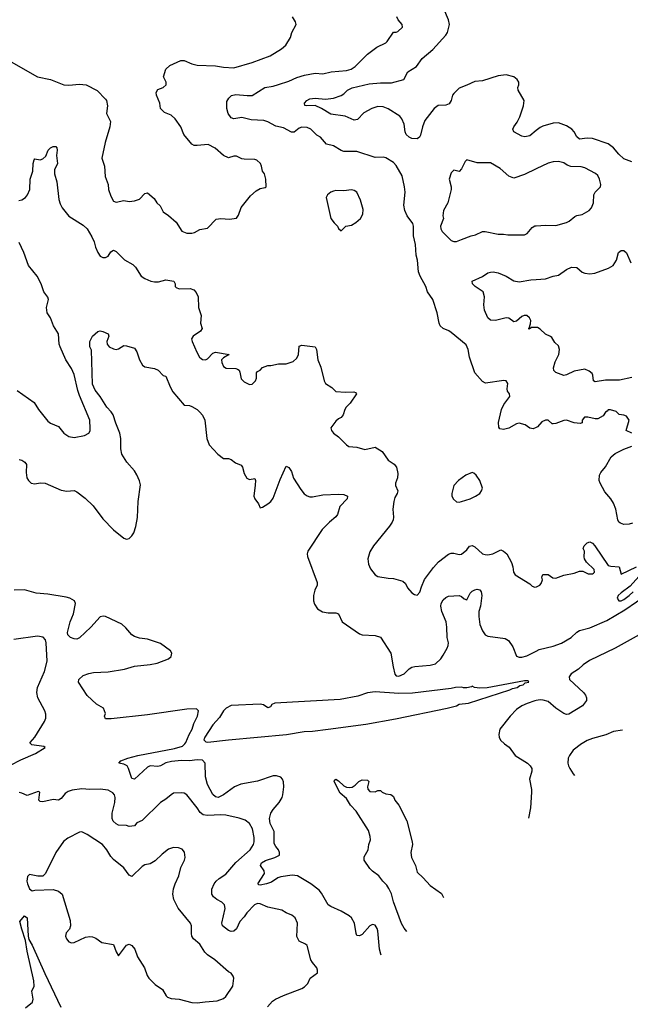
# Model space of a CAD drawing. Header units: inches. Extents: x 1384664 to 1536621, y 460766 to 646467.
# Tile 236 of 256: x 1496054 to 1500719, y 498010 to 505527. Entities that reach past the tile are written whole.
import ezdxf

# ---------------------------------------------------------------- set-up
doc = ezdxf.new("R2010")
doc.units = ezdxf.units.IN
doc.header["$MEASUREMENT"] = 0
for name, color, linetype in [('B4499', 7, 'Continuous'), ('B4590', 7, 'Continuous'), ('B5409', 7, 'Continuous'), ('B5500', 7, 'Continuous')]:
    doc.layers.add(name, color=color, linetype=linetype)

msp = doc.modelspace()

# ---------------------------------------------------------------- linework, layer by layer
at = {"layer": 'B4499', "color": 5}
for points, elevation in [([(1495905.3, 499794.7), (1496063.1, 499876.9), (1496175.2, 499924.8), (1496248.7, 499970), (1496237.5, 499977.5), (1496148, 499990), (1496138, 499998), (1496137.5, 500000)], 740), ([(1498816.6, 498385.9), (1498812.9, 498392.9), (1498802.1, 498430), (1498789.8, 498570), (1498785.6, 498590), (1498770, 498615.4), (1498750, 498618.7), (1498730, 498609.8), (1498670, 498543.8), (1498650, 498533.3), (1498630, 498536.2), (1498623.8, 498550), (1498611.7, 498630), (1498589.8, 498670), (1498570, 498686.6), (1498510, 498722), (1498430, 498755.8), (1498410, 498768.5), (1498359.6, 498859.6), (1498342.2, 498882.2), (1498277.4, 498930), (1498175.6, 498990), (1498135, 498995), (1498050, 498982.9), (1498025.2, 498974.8), (1497976.4, 498943.6), (1497939.5, 498930), (1497890, 498920.3), (1497881.6, 498921.6), (1497873.3, 498930), (1497923.7, 499010), (1497921.8, 499030), (1497894.7, 499070), (1497902.2, 499090), (1497931.1, 499108.9), (1498003.7, 499130), (1498037.6, 499150), (1498039.7, 499170), (1498031.1, 499190), (1498010, 499215.6), (1497998.7, 499238.7), (1497997.1, 499330), (1497967.6, 499390), (1497962, 499430), (1497973, 499470), (1497990, 499498.5), (1498036.2, 499550), (1498058.4, 499590), (1498064.4, 499610), (1498070.8, 499670), (1498068.2, 499708.2), (1498062.4, 499730), (1498050, 499743.6), (1498015.2, 499755.2), (1497990, 499754.5), (1497870, 499714.2), (1497743, 499690), (1497696, 499670), (1497610, 499608.3), (1497569.8, 499589.8), (1497550, 499593.3), (1497530, 499611.6), (1497487.6, 499687.6), (1497473.4, 499746.6), (1497470.8, 499850.8), (1497450, 499873.3), (1497410, 499877.7), (1497350, 499869.8), (1497290, 499872), (1497214.9, 499865.1), (1497170, 499854), (1497130, 499831.3), (1497110, 499825.3), (1497050, 499829.6), (1497030, 499820.7), (1496930, 499727.8), (1496910, 499734), (1496886.3, 499810), (1496874, 499830), (1496850, 499842.6), (1496812.7, 499850), (1496826.6, 499870), (1496880.4, 499890), (1496957.4, 499910), (1497235.6, 499964.4), (1497298, 499982), (1497314.5, 500000)], 720), ([(1499758.4, 500000), (1499792.3, 499972.3), (1499838.4, 499910), (1499933, 499850), (1499954.4, 499830), (1499965.5, 499810), (1499966, 499790), (1499949.1, 499730), (1499965, 499650), (1499964.7, 499630), (1499955.6, 499510), (1499940.1, 499430.3)], 720), ([(1499010.8, 498565.2), (1498990, 498590.9), (1498970, 498626.2), (1498910, 498791.8), (1498893.8, 498853.8), (1498874.7, 498894.7), (1498859, 498919), (1498827.6, 498950), (1498797.6, 498990), (1498750, 499025.6), (1498730, 499046.9), (1498686.1, 499110), (1498685, 499135), (1498716.2, 499190), (1498720.9, 499230), (1498732.9, 499267.1), (1498732.1, 499292.1), (1498718.3, 499338.3), (1498625.1, 499485.1), (1498581.3, 499530), (1498550, 499582.7), (1498502, 499622), (1498456, 499710), (1498459, 499721), (1498468, 499730), (1498490, 499717.3), (1498530, 499679.1), (1498550, 499668.2), (1498575.5, 499664.5), (1498593.2, 499666.8), (1498618, 499682), (1498646, 499710), (1498670, 499724.7), (1498710, 499722), (1498722, 499710), (1498712, 499670), (1498712.7, 499652.7), (1498730, 499634), (1498770, 499632), (1498790, 499642), (1498810, 499642), (1498822, 499630), (1498850, 499616), (1498890, 499611.3), (1498910, 499598), (1498920.7, 499570), (1498950, 499530.6), (1499010.4, 499410), (1499052, 499250), (1499054, 499230), (1499042, 499170), (1499047.2, 499130), (1499076.4, 499070), (1499090, 499019.1), (1499137, 498977), (1499190, 498917.6), (1499276.7, 498856.7), (1499292, 498824.7)], 680), ([(1497946.6, 497990), (1497985.4, 498034.6), (1498009.2, 498050.8), (1498070, 498078.2), (1498209.3, 498130), (1498230, 498142.6), (1498255.6, 498170), (1498272.7, 498210), (1498328.7, 498250), (1498329, 498270), (1498324, 498290), (1498289.6, 498329.6), (1498278, 498350), (1498250, 498458), (1498238, 498470), (1498190, 498492.7), (1498170, 498529.2), (1498175.1, 498630), (1498157.6, 498670), (1498132, 498692), (1498090, 498707.8), (1498057.2, 498730), (1497950, 498752.1), (1497890, 498776.9), (1497870, 498779.1), (1497848.8, 498770), (1497790, 498709.7), (1497770, 498679.2), (1497736.4, 498643.6), (1497710, 498585.4), (1497690, 498568.5), (1497670, 498565.4), (1497650, 498573), (1497603, 498610), (1497599.1, 498630), (1497622.9, 498742.9), (1497619.5, 498770), (1497599.3, 498790), (1497559.3, 498810), (1497534.5, 498830), (1497522.9, 498850), (1497522, 498890), (1497539.5, 498930), (1497554.5, 498950), (1497577, 498970), (1497630, 499002.6), (1497706.2, 499093.8), (1497814.7, 499190), (1497840.4, 499230), (1497845.3, 499250), (1497844.5, 499284.5), (1497833.7, 499350), (1497809.8, 499389.8), (1497776.4, 499416.4), (1497731.8, 499431.8), (1497630, 499453), (1497590, 499456.5), (1497490, 499451.3), (1497456.4, 499456.4), (1497433.5, 499473.5), (1497411, 499510), (1497331.8, 499610), (1497310, 499621.6), (1497290, 499624.7), (1497230, 499621.3), (1497210, 499609.6), (1497170, 499575.6), (1497130.3, 499549.7), (1496990, 499413.3), (1496950, 499394.7), (1496930, 499373.3), (1496890, 499367.1), (1496870, 499376.3), (1496810, 499378.5), (1496790, 499386.8), (1496768.3, 499408.3), (1496761.6, 499430), (1496761.7, 499470), (1496781.4, 499550), (1496783.5, 499590), (1496777.2, 499610), (1496765.9, 499625.9), (1496730, 499643.9), (1496670, 499651.6), (1496589.8, 499649.8), (1496530, 499654), (1496454.3, 499645.7), (1496424.4, 499635.6), (1496400.4, 499619.6), (1496370, 499582), (1496350, 499569), (1496310, 499572.7), (1496230, 499557), (1496210, 499559.3), (1496200.9, 499570), (1496209, 499629), (1496195.3, 499635.3), (1496110, 499603.7), (1496070, 499622), (1496050, 499626.2)], 740), ([(1496097.5, 497982.5), (1496152.7, 498027.3), (1496157.6, 498050), (1496145.6, 498110), (1496164.7, 498150), (1496163.2, 498190), (1496110, 498417), (1496098.1, 498498.1), (1496070, 498584.5), (1496056.4, 498643.6), (1496090, 498684.7), (1496110, 498671), (1496118.9, 498530), (1496124.9, 498504.9), (1496150, 498461.5), (1496245.6, 498245.6), (1496369.1, 497989.1)], 740)]:
    msp.add_lwpolyline(points, dxfattribs=dict(at, elevation=elevation))
at = {"layer": 'B4499', "color": 5, "elevation": 760}
msp.add_lwpolyline([(1496530, 499327), (1496510, 499325.1), (1496421.2, 499278.8), (1496387.9, 499252.1), (1496331.3, 499168.7), (1496251.3, 499008.7), (1496241.4, 498998.6), (1496230, 498989.6), (1496192.3, 498987.7), (1496130, 499000.5), (1496112.8, 498987.2), (1496108.8, 498951.2), (1496113.1, 498930), (1496130, 498891.7), (1496150, 498877.6), (1496170, 498882), (1496310, 498886.7), (1496350, 498874.9), (1496379.1, 498850), (1496439.3, 498650), (1496442, 498610), (1496435.4, 498584.6), (1496410, 498557), (1496404, 498530), (1496410.4, 498510), (1496430, 498487.2), (1496450, 498480.3), (1496470, 498482.6), (1496558, 498522), (1496590, 498527.4), (1496610, 498524.6), (1496634.7, 498514.7), (1496682, 498482), (1496770, 498467.3), (1496790, 498410.8), (1496810, 498380.7), (1496870, 498462.4), (1496890.3, 498470.3), (1496910, 498458), (1496933, 498430), (1496953.5, 498373.5), (1497008, 498290), (1497026.7, 498230), (1497040.4, 498210), (1497090, 498161.3), (1497144.5, 498124.5), (1497174.1, 498074.1), (1497184.4, 498064.4), (1497210, 498055.8), (1497272, 498050), (1497370, 498023), (1497410, 498022), (1497470, 498028.9), (1497563.5, 498036.5), (1497610, 498054.4), (1497629.5, 498070), (1497682.9, 498150), (1497689.3, 498209.3), (1497685.2, 498225.2), (1497669.2, 498249.2), (1497650, 498259), (1497544.5, 498350), (1497487.5, 498387.5), (1497468.4, 498408.4), (1497430, 498468.2), (1497382, 498510), (1497369.7, 498530), (1497365.7, 498550), (1497365.4, 498610), (1497358.9, 498630), (1497263.7, 498743.7), (1497231, 498810), (1497223.8, 498850), (1497229, 498891), (1497241.7, 498930), (1497269.7, 498990), (1497284.7, 499055.3), (1497313.6, 499110), (1497318.4, 499130), (1497312.7, 499172.7), (1497295.5, 499195.5), (1497266, 499206), (1497230, 499207), (1497190, 499194.5), (1497142.6, 499157.4), (1497090, 499105.6), (1497050, 499082.9), (1497010, 499074), (1496990, 499062.4), (1496910, 498985.2), (1496890, 498995.3), (1496850, 499052.7), (1496770, 499115.6), (1496750, 499139.5), (1496719.6, 499190), (1496685.6, 499230), (1496570, 499306.3)], close=True, dxfattribs=at)
at = {"layer": 'B4590', "color": 5}
for points, elevation in [([(1500000, 504679.9), (1499950, 504641.4), (1499913.5, 504633.5), (1499890, 504636.9), (1499829.7, 504669.7), (1499821.3, 504690), (1499828.7, 504710), (1499854.3, 504745.7), (1499873.7, 504786.3), (1499903.4, 504870), (1499907.3, 504910), (1499863.1, 504990), (1499860.4, 505010), (1499867.2, 505030), (1499865.8, 505050), (1499853.8, 505070), (1499828.2, 505090), (1499770, 505106.5), (1499710, 505099.3), (1499590, 505059.4), (1499530, 505055.6), (1499470, 505026), (1499410, 505004.2), (1499370, 504963.7), (1499361.3, 504950), (1499350.3, 504909.7), (1499334.2, 504885.8), (1499310, 504873.5), (1499250, 504872), (1499219.5, 504850), (1499150, 504756.3), (1499130.2, 504710), (1499115, 504645), (1499107.8, 504630), (1499090, 504617.1), (1499050, 504620.7), (1499029.9, 504629.9), (1499007.4, 504650), (1498998, 504670), (1498990.6, 504730.6), (1498974.5, 504770), (1498958.3, 504790), (1498870, 504847.7), (1498830, 504862.5), (1498790, 504864.9), (1498744.9, 504850), (1498682.8, 504817.2), (1498635.2, 504764.8), (1498610, 504760.3), (1498540.9, 504790), (1498430, 504806.2), (1498360.5, 504850), (1498310, 504872.4), (1498248.8, 504868.8), (1498232.5, 504872.5), (1498229.2, 504890), (1498246.3, 504910), (1498270, 504923.6), (1498310, 504928), (1498390, 504921.2), (1498451.5, 504928.5), (1498510, 504947.6), (1498530, 504961.1), (1498557.4, 504990), (1498593.3, 505006.7), (1498723.4, 505036.6), (1498810, 505044.1), (1498895.2, 505044.8), (1498989.7, 505070.3), (1499019.7, 505130), (1499084.2, 505170), (1499129.4, 505230.6), (1499210, 505299.6), (1499309.8, 505410), (1499321.7, 505430), (1499336.5, 505490), (1499330, 505526.6), (1499293.6, 505610)], 720), ([(1495990, 505206.4), (1496190, 505091.1), (1496290, 505070.3), (1496390.3, 505030.3), (1496430, 505026.5), (1496510, 505035.3), (1496561, 505030), (1496646.6, 504986.6), (1496710, 504921), (1496716.3, 504910), (1496723.8, 504870), (1496717.1, 504810), (1496748.7, 504748.7), (1496743.6, 504710), (1496707.9, 504590), (1496681.5, 504470), (1496701.1, 504410), (1496707.9, 504330), (1496730.4, 504270), (1496732, 504230), (1496750, 504180.7), (1496770, 504142), (1496790, 504133.4), (1496850, 504146.8), (1496890, 504138.8), (1496930, 504144.9), (1496970, 504158), (1497010, 504200.7), (1497030, 504204.9), (1497081.7, 504161.7), (1497102.8, 504130), (1497126.6, 504106.6), (1497150, 504061), (1497190, 504033.4), (1497250, 503980.7), (1497293.5, 503913.5), (1497330, 503898.4), (1497370, 503897.1), (1497390, 503902.4), (1497430, 503926), (1497490, 503936.3), (1497555.6, 504004.4), (1497590, 504008.5), (1497655.6, 504004.4), (1497710, 504012), (1497724.7, 504035.3), (1497746.8, 504093.2), (1497818, 504182), (1497860.2, 504219.8), (1497890, 504238), (1497930, 504244.7), (1497938, 504250), (1497934, 504310), (1497924, 504350), (1497908.7, 504370), (1497902, 504410), (1497894, 504430), (1497865.4, 504454.6), (1497850, 504459), (1497770, 504461.2), (1497750, 504465.2), (1497710, 504484), (1497690, 504484), (1497650, 504473.2), (1497610, 504489.2), (1497547, 504547), (1497493.3, 504573.3), (1497410, 504565.6), (1497387.8, 504567.8), (1497370, 504576), (1497309.2, 504650), (1497284.5, 504710), (1497240.7, 504770), (1497210, 504798.7), (1497159.1, 504819.1), (1497129.3, 504850), (1497123.7, 504890), (1497099.3, 504950), (1497096, 504970), (1497110, 504994), (1497150, 505010.6), (1497171.8, 505030), (1497171.8, 505050), (1497152.7, 505090), (1497169.4, 505150), (1497202, 505178), (1497284.6, 505215.4), (1497310, 505214.3), (1497370, 505190.3), (1497410, 505180.2), (1497550, 505175.2), (1497610, 505163.6), (1497690, 505158.7), (1497830, 505201.3), (1497967, 505250), (1498055.2, 505304.8), (1498087, 505333), (1498123.7, 505390), (1498134, 505430), (1498165.1, 505490), (1498160.5, 505510), (1498137.6, 505550)], 760), ([(1500000, 502414.9), (1499975.3, 502404.7), (1499950, 502409.2), (1499914.7, 502434.7), (1499870, 502446.9), (1499850, 502442.6), (1499789.6, 502409.6), (1499750, 502398.7), (1499722.9, 502402.9), (1499715.1, 502415.1), (1499712.5, 502452.5), (1499733.6, 502550), (1499753.6, 502590), (1499799.3, 502650), (1499795.3, 502670), (1499779.3, 502690), (1499777, 502710), (1499782, 502750), (1499770, 502769.2), (1499751.6, 502771.6), (1499613.2, 502753.2), (1499590, 502766), (1499532, 502832), (1499489.3, 502950), (1499480.7, 503010), (1499464.2, 503044.2), (1499350, 503138), (1499331.3, 503151.3), (1499289.7, 503169.7), (1499266.6, 503190), (1499258, 503210), (1499243.7, 503290), (1499211.3, 503390), (1499169.7, 503450), (1499157.4, 503490), (1499113.7, 503570), (1499101.5, 503601.5), (1499092.2, 503690), (1499081.7, 503730), (1499078.5, 503810), (1499062.7, 503877.3), (1499063.5, 503950), (1499056.9, 503970), (1499014.7, 504030), (1498995.8, 504070), (1498989.8, 504110), (1498999.7, 504210), (1498993.5, 504250), (1498974.7, 504334.7), (1498930, 504415.1), (1498910, 504435.6), (1498850, 504473.6), (1498830, 504478.4), (1498770, 504475.1), (1498630, 504522), (1498530, 504520.5), (1498510, 504528), (1498450, 504565.1), (1498397.1, 504577.1), (1498352.3, 504630), (1498324.7, 504644.7), (1498277.6, 504690), (1498250, 504704.7), (1498210, 504707.2), (1498190, 504699.7), (1498150, 504667.2), (1498130, 504667.7), (1498070, 504701.6), (1498010, 504715.2), (1497950, 504747.3), (1497918.5, 504758.5), (1497821.9, 504761.9), (1497750, 504781.5), (1497690, 504771.1), (1497670, 504778.7), (1497646.9, 504810), (1497637.2, 504850), (1497637.4, 504902.6), (1497650.9, 504929.1), (1497671.3, 504948.7), (1497704.4, 504955.6), (1497793, 504947), (1497830, 504948.3), (1497926, 505010), (1497990, 505020.7), (1498030, 505032.6), (1498110, 505057.7), (1498170, 505084.8), (1498230, 505104.7), (1498310, 505119.5), (1498370, 505113.1), (1498432.3, 505127.7), (1498550, 505139.1), (1498586, 505150), (1498617.4, 505170), (1498710, 505262.6), (1498783.2, 505316.8), (1498849.8, 505350.2), (1498860.5, 505359.5), (1498910, 505431.3), (1498930, 505431.3), (1498943.1, 505436.9), (1498979, 505470), (1498975.3, 505490), (1498944.7, 505524.7), (1498935.3, 505550)], 740), ([(1496047.9, 504147.9), (1496070, 504151.5), (1496098.3, 504170), (1496114.5, 504190), (1496132, 504230), (1496133.5, 504310), (1496154.7, 504370), (1496156.3, 504430), (1496164, 504456), (1496170, 504464), (1496210, 504458), (1496230, 504464), (1496253.8, 504486.2), (1496272.7, 504530), (1496289.4, 504550), (1496310, 504558.8), (1496330, 504558.8), (1496337.3, 504550), (1496340.7, 504530), (1496335.5, 504490), (1496342.4, 504430), (1496320.4, 504379.6), (1496319.7, 504350), (1496337.5, 504290), (1496353.1, 504153.1), (1496362.3, 504122.3), (1496378, 504090), (1496430, 504028), (1496538.9, 503958.9), (1496570.2, 503930.2), (1496606, 503870), (1496623, 503830), (1496633.4, 503790), (1496650.6, 503750), (1496670, 503720.7), (1496690, 503710.7), (1496710, 503710.8), (1496730, 503722.8), (1496750, 503754.8), (1496770, 503767.3), (1496790, 503758), (1496854.2, 503694.2), (1496918.6, 503658.6), (1496938, 503638), (1496983, 503570), (1497010.8, 503550), (1497056, 503530), (1497084.8, 503524.8), (1497114.2, 503525.8), (1497170, 503540.3), (1497231.3, 503530), (1497241, 503510), (1497242.8, 503490), (1497250, 503482.8), (1497273.4, 503473.4), (1497355.5, 503475.5), (1497383.8, 503463.8), (1497403.1, 503443.1), (1497416.4, 503410), (1497419.3, 503330), (1497440.4, 503270), (1497434.9, 503210), (1497448.2, 503170), (1497434.4, 503150), (1497380.4, 503110), (1497366.4, 503090), (1497370.4, 503070), (1497407.2, 502990), (1497428.9, 502950), (1497440, 502940), (1497450, 502932), (1497473.2, 502930), (1497490, 502938.4), (1497530, 502981.6), (1497550, 502988.5), (1497654, 502970), (1497610, 502946), (1497596.3, 502930), (1497597.1, 502910), (1497610, 502879.1), (1497632.5, 502867.5), (1497704, 502864), (1497719.1, 502859.1), (1497730.6, 502850.6), (1497736.8, 502836.8), (1497745.8, 502785.8), (1497770, 502762.8), (1497810, 502741), (1497830, 502744), (1497856, 502770), (1497864, 502790), (1497864, 502830), (1497870, 502842), (1497890, 502851.3), (1497910, 502871), (1497950, 502886.8), (1497973.2, 502886.8), (1498030, 502901), (1498090, 502898.8), (1498142.9, 502917.1), (1498170, 502944), (1498183, 502970), (1498190, 503034.8), (1498210, 503043), (1498310, 503030.8), (1498322, 503010), (1498332.4, 502930), (1498355.1, 502875.1), (1498380.8, 502770), (1498390, 502748.8), (1498438.2, 502718.2), (1498470, 502688.4), (1498543.5, 502683.5), (1498607.1, 502687.1), (1498620.4, 502680.4), (1498628.2, 502670), (1498579.3, 502600.7), (1498548.7, 502570), (1498537.1, 502550), (1498524, 502510), (1498510.8, 502490), (1498490, 502479), (1498470, 502461.2), (1498431, 502410), (1498436, 502390), (1498451, 502370), (1498490, 502342), (1498550, 502280.7), (1498568.7, 502268.7), (1498630, 502263.8), (1498690, 502245.5), (1498770, 502264.7), (1498822, 502230), (1498870, 502164.7), (1498914.4, 502134.4), (1498931.3, 502110), (1498942.8, 502062.8), (1498939.1, 502030), (1498924.4, 501990), (1498925.5, 501970), (1498942.4, 501930), (1498938.4, 501910), (1498920.7, 501879.3), (1498912.9, 501850), (1498905.5, 501790), (1498910.3, 501730), (1498906.3, 501710), (1498899, 501690), (1498879.6, 501660.4), (1498756.4, 501510), (1498730, 501465.2), (1498717.6, 501430), (1498714.4, 501410), (1498718, 501370), (1498733.8, 501333.8), (1498768.7, 501288.7), (1498790, 501276.3), (1498870, 501263.1), (1498910, 501261.3), (1498980.5, 501240.5), (1499002.5, 501222.5), (1499017.3, 501190), (1499050, 501150.8), (1499070, 501138.8), (1499090, 501134.8), (1499110, 501156), (1499122.5, 501197.5), (1499147.6, 501252.4), (1499215.3, 501344.7), (1499252.7, 501387.3), (1499330, 501447.2), (1499350, 501454.9), (1499370, 501455.3), (1499410, 501444.4), (1499430, 501446), (1499470, 501479.3), (1499490, 501507.3), (1499510, 501514), (1499530, 501503.1), (1499590, 501450.4), (1499610, 501443.6), (1499630, 501442.6), (1499668.7, 501450), (1499730, 501478.8), (1499750, 501470.6), (1499776.3, 501450), (1499810, 501382), (1499821, 501350), (1499826, 501310), (1499838, 501290), (1499950, 501221), (1499970, 501202.8), (1499990, 501196), (1500000, 501196.6)], 740), ([(1500000, 504388.8), (1499910, 504345.1), (1499830, 504318), (1499790, 504331.3), (1499725.6, 504390), (1499650, 504433.7), (1499550, 504434), (1499470, 504457), (1499455.8, 504444.2), (1499430, 504389.2), (1499410, 504369.2), (1499370, 504379), (1499350, 504358), (1499335.5, 504310), (1499350.5, 504250), (1499350.4, 504229.6), (1499323.8, 504130), (1499290.8, 504070), (1499286.8, 504030), (1499290.7, 504010), (1499268, 503950), (1499270.6, 503930), (1499280.7, 503910), (1499350, 503840.7), (1499370, 503833.4), (1499390, 503833), (1499430, 503848), (1499502, 503878), (1499535.6, 503884.4), (1499590, 503910.8), (1499610, 503910.6), (1499710, 503890.5), (1499750, 503890.4), (1499784.1, 503884.1), (1499910, 503885.5), (1499930, 503894), (1499970, 503940.7), (1499990, 503952.7), (1500000, 503953.5)], 740), ([(1496035.3, 502695.3), (1496165.5, 502605.5), (1496197.3, 502550), (1496270, 502462), (1496290, 502447.3), (1496350, 502420.7), (1496390.4, 502370.4), (1496430, 502344), (1496470, 502336.3), (1496550, 502353.4), (1496581.2, 502370), (1496591.6, 502388.4), (1496593.4, 502406.6), (1496589.8, 502470), (1496510, 502657.2), (1496497, 502697), (1496470, 502818), (1496450, 502864.5), (1496407, 502930), (1496363.2, 503030), (1496356.2, 503050), (1496349.9, 503130), (1496313.4, 503190), (1496290, 503249.7), (1496263.7, 503290), (1496258.7, 503330), (1496274.5, 503390), (1496269.8, 503409.8), (1496237.8, 503450), (1496219.4, 503510), (1496188.3, 503570), (1496121, 503650), (1496086, 503750), (1496050, 503825.4)], 740), ([(1500000, 503177.7), (1499963.5, 503176.5), (1499945.2, 503165.2), (1499942, 503170), (1499946.8, 503173.2), (1499955.9, 503204.1), (1499957.6, 503230), (1499949.7, 503249.7), (1499928.1, 503268.1), (1499908.2, 503270), (1499890, 503260.4), (1499850, 503225.4), (1499830, 503219.7), (1499790, 503247.8), (1499770, 503249.7), (1499690, 503229.7), (1499650, 503234), (1499629.6, 503250), (1499604.7, 503310), (1499599.7, 503350), (1499604.4, 503410), (1499593.6, 503450), (1499532.3, 503490), (1499512.3, 503510), (1499510, 503530.7), (1499590, 503566), (1499630, 503593.7), (1499650, 503600.3), (1499670, 503601.7), (1499710, 503593.6), (1499770, 503569.1), (1499830, 503534.4), (1499870, 503524.7), (1499958.6, 503541.4), (1500000, 503543.8)], 720), ([(1496050, 502168.2), (1496070, 502165.5), (1496094, 502150), (1496105.5, 502130), (1496103.1, 502070), (1496108.8, 502030), (1496120.4, 502010), (1496140.7, 501990), (1496170, 501982.6), (1496210, 501990.3), (1496248.9, 501988.9), (1496370, 501935.6), (1496413.5, 501926.5), (1496470, 501931.7), (1496490, 501922.4), (1496554, 501874), (1496615.7, 501815.7), (1496690, 501716.6), (1496770, 501631.9), (1496850, 501569.4), (1496870, 501560.7), (1496890, 501567.1), (1496910, 501586), (1496926.3, 501610), (1496941.8, 501658.2), (1496953, 501727), (1496959.6, 501850), (1496977.3, 501977.3), (1496970, 502007), (1496950, 502051.3), (1496930, 502082), (1496871.6, 502150), (1496833.3, 502210), (1496825.8, 502250), (1496826.2, 502330), (1496819.3, 502370), (1496787.7, 502447.7), (1496768.6, 502510), (1496753.8, 502533.8), (1496718.8, 502570), (1496669.2, 502649.2), (1496630, 502699.5), (1496610, 502744), (1496603.7, 503003.7), (1496589.4, 503030), (1496589.4, 503070), (1496609.5, 503110.5), (1496650, 503146), (1496670, 503150.8), (1496690, 503147.7), (1496730.7, 503130), (1496735.5, 503110), (1496720.4, 503070), (1496721.6, 503050), (1496737.3, 503030), (1496770, 503014.4), (1496790, 503010.4), (1496810, 503015.5), (1496850, 503039.3), (1496870, 503038), (1496930, 503018.8), (1496950, 502991), (1496970, 502931.3), (1496991, 502890), (1497010, 502877.3), (1497083.4, 502863.4), (1497112.2, 502852.2), (1497150, 502811), (1497170, 502804.7), (1497203.4, 502723.4), (1497225.1, 502685.1), (1497310, 502584.7), (1497350, 502580.7), (1497370, 502574), (1497410, 502550.5), (1497430, 502530.5), (1497450, 502507.7), (1497468.7, 502470), (1497484.9, 502330), (1497502.6, 502282.6), (1497567.7, 502210), (1497610, 502177.3), (1497650, 502176.4), (1497670, 502168.4), (1497703.5, 502143.5), (1497745.5, 502125.5), (1497757.1, 502110), (1497770, 502062.8), (1497790, 502028.2), (1497810, 502017.1), (1497850, 502024.7), (1497854.9, 502010), (1497853.7, 501973.7), (1497843.7, 501890), (1497850.4, 501870), (1497879.3, 501830), (1497890, 501801), (1497910, 501804.9), (1497950, 501831.8), (1497971.5, 501850), (1497990, 501874.4), (1498043.1, 502016.9), (1498090, 502117.3), (1498110, 502107.7), (1498130, 502079.1), (1498145.7, 502025.7), (1498200.5, 501940.5), (1498227.9, 501907.9), (1498250, 501892.4), (1498270, 501884.4), (1498290, 501883.7), (1498370, 501899), (1498490, 501904.9), (1498530, 501903.1), (1498557.3, 501890), (1498554.9, 501870), (1498498.4, 501810), (1498481.6, 501750), (1498468.9, 501731.1), (1498420.4, 501690), (1498365.6, 501634.4), (1498254.6, 501470), (1498248.9, 501450), (1498251.8, 501430), (1498326.7, 501230), (1498326.4, 501210), (1498309, 501171), (1498298, 501130), (1498298, 501090), (1498306.1, 501066.1), (1498330, 501030.4), (1498366.3, 501006.3), (1498410, 500997.8), (1498470, 500998.7), (1498490, 500990.4), (1498516.3, 500930), (1498650, 500838), (1498670.4, 500830.4), (1498770, 500826), (1498810, 500814), (1498890.5, 500690), (1498906.2, 500586.2), (1498921, 500530), (1498930, 500518), (1498950, 500516), (1498990, 500533.4), (1499030, 500570.6), (1499050, 500583), (1499071.5, 500588.5), (1499190, 500598.4), (1499230, 500610.5), (1499270, 500648), (1499290, 500676.3), (1499319.7, 500730), (1499328, 500750), (1499329.7, 500770), (1499319.7, 500810), (1499318, 500890), (1499310.9, 500930.9), (1499278.7, 501010), (1499270.9, 501050), (1499274.5, 501070), (1499290, 501098.7), (1499310, 501117), (1499330, 501127), (1499410, 501132.4), (1499430, 501124), (1499450, 501106), (1499470, 501098), (1499495.1, 501150), (1499510, 501164.9), (1499530, 501175.5), (1499550, 501179.1), (1499570, 501174.8), (1499579, 501159), (1499584.4, 501130), (1499574, 501050), (1499560.7, 501010), (1499561.1, 500970), (1499570.3, 500910), (1499590, 500860.5), (1499610, 500830.5), (1499630, 500821.3), (1499762.8, 500802.8), (1499787.8, 500787.8), (1499820.2, 500740.2), (1499848.8, 500668.8), (1499870, 500661.3), (1499890, 500660.9), (1499929.2, 500670), (1500000, 500706.8)], 720), ([(1497314.5, 500000), (1497323.6, 500010), (1497348.8, 500071.2), (1497370.5, 500109.5), (1497385.4, 500154.6), (1497411.7, 500210), (1497420.1, 500250), (1497405.2, 500265.2), (1497330, 500263.6), (1497030, 500219.4), (1496752, 500190), (1496708.7, 500190), (1496701.2, 500210), (1496709.2, 500230), (1496693.2, 500270), (1496641.7, 500301.7), (1496570, 500368), (1496503.6, 500470), (1496505.6, 500490), (1496539.8, 500520.2), (1496583, 500537), (1496617.4, 500542.6), (1496730, 500548.1), (1496854, 500570), (1496930, 500592.4), (1497050, 500604.2), (1497104.2, 500615.8), (1497190, 500648.5), (1497210, 500664.9), (1497216.2, 500690), (1497206.6, 500710), (1497130, 500765.6), (1497030, 500798.7), (1496970, 500806.3), (1496930, 500818.7), (1496910, 500831.6), (1496865.5, 500885.5), (1496833.5, 500913.5), (1496710, 500969.7), (1496692.2, 500972.2), (1496670, 500968.3), (1496597.6, 500890), (1496510, 500807.9), (1496490, 500799.1), (1496470, 500799.9), (1496442.6, 500810), (1496422.5, 500830), (1496419.5, 500850), (1496438.9, 500930), (1496465.8, 500990), (1496480.8, 501070), (1496471.7, 501091.7), (1496437.4, 501110), (1496410, 501117.8), (1496270, 501141.1), (1496179, 501150), (1496090, 501175.1), (1496012.1, 501172.1)], 720), ([(1496137.5, 500000), (1496135.1, 500010), (1496170.7, 500049.3), (1496244.2, 500170), (1496253.8, 500193.8), (1496253.8, 500226.2), (1496246.3, 500250), (1496192, 500350), (1496184, 500390), (1496190.7, 500430), (1496243.5, 500550), (1496262.7, 500630), (1496256.9, 500770), (1496250, 500793.2), (1496232.4, 500812.4), (1496190, 500821.3), (1496010, 500796.4)], 740), ([(1500000, 500329.3), (1499990, 500327.5), (1499930, 500305.6), (1499890, 500289), (1499850, 500261.4), (1499799.6, 500210), (1499723.1, 500110), (1499714.4, 500070), (1499717.1, 500050), (1499726.3, 500026.3), (1499758.4, 500000)], 720)]:
    msp.add_lwpolyline(points, dxfattribs=dict(at, elevation=elevation))
for points, elevation in [([(1498590, 504227.3), (1498530, 504219.6), (1498470, 504222), (1498450, 504217), (1498430.5, 504209.5), (1498404.7, 504190), (1498396, 504170), (1498431, 504010), (1498455.3, 503975.3), (1498482, 503950), (1498490, 503934), (1498510, 503914), (1498546, 503950), (1498590, 503957.3), (1498621, 503979), (1498658, 504010), (1498676.6, 504043.4), (1498677.2, 504077.2), (1498658.4, 504150), (1498630, 504209.2), (1498610, 504223.7)], 760), ([(1499509.3, 502069.3), (1499462, 502050), (1499405.5, 502010), (1499370.8, 501970), (1499354.8, 501910), (1499354.8, 501890), (1499367.5, 501867.5), (1499390, 501846), (1499410, 501842.8), (1499430, 501847.7), (1499495.3, 501870), (1499535.3, 501890), (1499568.7, 501910), (1499582, 501930), (1499588.7, 501950), (1499570, 502008), (1499541.2, 502050), (1499524.5, 502064.5)], 760), ([(1499910, 500479.5), (1499626.3, 500426.3), (1499570, 500424), (1499528.9, 500428.9), (1499510, 500438), (1499506.4, 500433.6), (1499470, 500425.2), (1499445.6, 500425.6), (1499431.1, 500431.1), (1499382, 500430), (1499350, 500421.3), (1499055, 500385), (1498950, 500383.1), (1498770, 500395.6), (1498710, 500387.2), (1498636.7, 500363.3), (1498502.5, 500337.5), (1498002.4, 500310), (1497980.1, 500299.9), (1497970, 500280.4), (1497950, 500273.2), (1497916.3, 500296.3), (1497890, 500300.6), (1497670, 500290.2), (1497630.1, 500270), (1497611, 500250), (1497579.7, 500200.3), (1497530, 500144.7), (1497467.6, 500050), (1497461.5, 500030), (1497474.8, 500014.8), (1497491.5, 500011.5), (1497650, 500029.5), (1498092, 500070), (1498226.5, 500093.5), (1498290, 500096), (1498409.5, 500110), (1498699.5, 500150), (1498924.2, 500190), (1499320.5, 500270), (1499390, 500289.7), (1499410, 500302.3), (1499482.4, 500310), (1499798.4, 500410), (1499818.9, 500421.1), (1499853.6, 500430), (1499875.4, 500444.6), (1499901.2, 500450), (1499916.6, 500463.4), (1499944, 500470), (1499939.3, 500479.3)], 720)]:
    msp.add_lwpolyline(points, close=True, dxfattribs=dict(at, elevation=elevation))
at = {"layer": 'B5409', "color": 5, "elevation": 740}
msp.add_lwpolyline([(1500347, 500000), (1500283, 499950), (1500253, 499910), (1500244.9, 499890), (1500242, 499850), (1500245.5, 499830), (1500255.5, 499810), (1500281.6, 499770), (1500291.2, 499758.3)], dxfattribs=at)
at = {"layer": 'B5500', "color": 5}
for points, elevation in [([(1500730, 504442.4), (1500670, 504465.1), (1500630, 504501), (1500589.9, 504549.9), (1500550, 504578.7), (1500430, 504619.8), (1500390, 504622.4), (1500330, 504615.4), (1500310, 504631.5), (1500289.7, 504670), (1500271.1, 504691.1), (1500230, 504715.9), (1500170, 504738.8), (1500130, 504737.7), (1500050, 504713.7), (1500030, 504703.1), (1500000, 504679.9)], 720), ([(1500000, 503953.5), (1500070, 503959.5), (1500150, 503957), (1500230, 503978.7), (1500250.9, 503989.1), (1500294.5, 504025.5), (1500310, 504033), (1500350, 504040.5), (1500404, 504070), (1500421.2, 504090), (1500438, 504130), (1500440.7, 504190), (1500449.8, 504210.2), (1500489.7, 504250.3), (1500494.7, 504270), (1500484.2, 504310), (1500470, 504338), (1500452.8, 504352.8), (1500370, 504395.1), (1500342.8, 504402.8), (1500265.2, 504405.2), (1500236.4, 504416.4), (1500210, 504433.7), (1500170, 504445.1), (1500130, 504442.6), (1500090, 504432.6), (1500000, 504388.8)], 740), ([(1500000, 503543.8), (1500072, 503548), (1500130, 503569.1), (1500170, 503576.5), (1500230, 503619), (1500270, 503636.5), (1500310, 503634.4), (1500350, 503600.5), (1500371.8, 503591.8), (1500410, 503587), (1500448.1, 503591.9), (1500550.8, 503629.2), (1500588.8, 503651.2), (1500614, 503690), (1500629.6, 503750), (1500650, 503764.9), (1500670, 503764.9), (1500690, 503746.8), (1500723.7, 503670)], 720), ([(1500730, 502796.2), (1500634.9, 502774.9), (1500530, 502774.2), (1500450, 502761.6), (1500438, 502770), (1500432.6, 502812.6), (1500426, 502826), (1500404.8, 502844.8), (1500370, 502858), (1500290, 502844), (1500230, 502815.1), (1500210, 502811.6), (1500150, 502834), (1500135.6, 502850), (1500131.2, 502870), (1500145.7, 502914.3), (1500171.5, 502970), (1500178, 503010), (1500170, 503036), (1500143, 503063), (1500120.1, 503100.1), (1500109.6, 503109.6), (1500070, 503125.6), (1500030, 503165.1), (1500010, 503178), (1500000, 503177.7)], 720), ([(1500730, 502369.5), (1500686, 502390), (1500709.1, 502469.1), (1500690, 502499), (1500670, 502509), (1500633.6, 502513.6), (1500610, 502535.3), (1500568.4, 502548.4), (1500550, 502548.7), (1500542.5, 502537.5), (1500530, 502532), (1500510, 502503.7), (1500470, 502479.3), (1500450, 502479), (1500393.8, 502493.8), (1500367.9, 502492.1), (1500350.6, 502470), (1500350.7, 502450), (1500336.1, 502443.9), (1500290, 502449.1), (1500230, 502469.2), (1500210, 502468), (1500150, 502444.1), (1500130, 502440.5), (1500122.3, 502442.3), (1500090, 502469.3), (1500070, 502469.4), (1500043.9, 502456.1), (1500010, 502419), (1500000, 502414.9)], 740), ([(1500735.8, 501684.2), (1500710, 501676.4), (1500670, 501673.7), (1500642.8, 501682.8), (1500632, 501692), (1500623.1, 501710), (1500607.9, 501790), (1500590, 501835.1), (1500570, 501868.2), (1500523.1, 501923.1), (1500487.8, 501987.8), (1500480.8, 502010), (1500482.7, 502050), (1500493.7, 502070), (1500530, 502114), (1500571.2, 502190), (1500604, 502216), (1500670, 502248.4), (1500729.5, 502270)], 740), ([(1500000, 501196.6), (1500003.1, 501196.9), (1500028, 501210), (1500038, 501222), (1500048.7, 501250), (1500044, 501270), (1500050, 501290.4), (1500090, 501290.3), (1500126, 501266), (1500150, 501264.7), (1500210, 501286), (1500290, 501302.8), (1500330, 501316), (1500356.9, 501316.9), (1500396.9, 501296.9), (1500430, 501297.3), (1500437.2, 501302.8), (1500445.2, 501310), (1500442.7, 501330), (1500384.5, 501384.5), (1500369, 501410), (1500365.6, 501425.6), (1500369.1, 501469.1), (1500359, 501490), (1500365.2, 501510), (1500390, 501533.4), (1500410, 501542), (1500430, 501530.6), (1500447.7, 501510), (1500550, 501360.7), (1500570, 501354.8), (1500634, 501350), (1500650, 501294), (1500766, 501350)], 740), ([(1500783.4, 501276.6), (1500718, 501202), (1500647.5, 501152.5), (1500626, 501130), (1500618, 501110), (1500630, 501090.8), (1500650, 501090.4), (1500670, 501100.3), (1500711.1, 501130), (1500740, 501160)], 740), ([(1500000, 500706.8), (1500021.9, 500718.1), (1500130, 500745), (1500193, 500767), (1500267.2, 500810), (1500310, 500850.4), (1500330, 500863.1), (1500410, 500883.2), (1500539.7, 500940.3), (1500677.3, 501022.7), (1500856.2, 501143.8)], 720), ([(1500787.3, 500830), (1500603.2, 500730), (1500406.2, 500633.8), (1500358.4, 500601.6), (1500324, 500570), (1500266.9, 500533.1), (1500250.8, 500510), (1500254.8, 500490), (1500360.7, 500390), (1500376.3, 500370), (1500384.9, 500350), (1500383, 500330), (1500353, 500290), (1500250, 500226), (1500230, 500222), (1500210, 500229.7), (1500150, 500272.1), (1500090, 500322.2), (1500053.4, 500333.4), (1500030, 500334.5), (1500000, 500329.3)], 720), ([(1500659.4, 500102.3), (1500590, 500093), (1500532.8, 500067.2), (1500430, 500040.7), (1500390, 500023.6), (1500350, 500002.4), (1500347, 500000)], 740)]:
    msp.add_lwpolyline(points, dxfattribs=dict(at, elevation=elevation))

doc.saveas('drawing.dxf')
